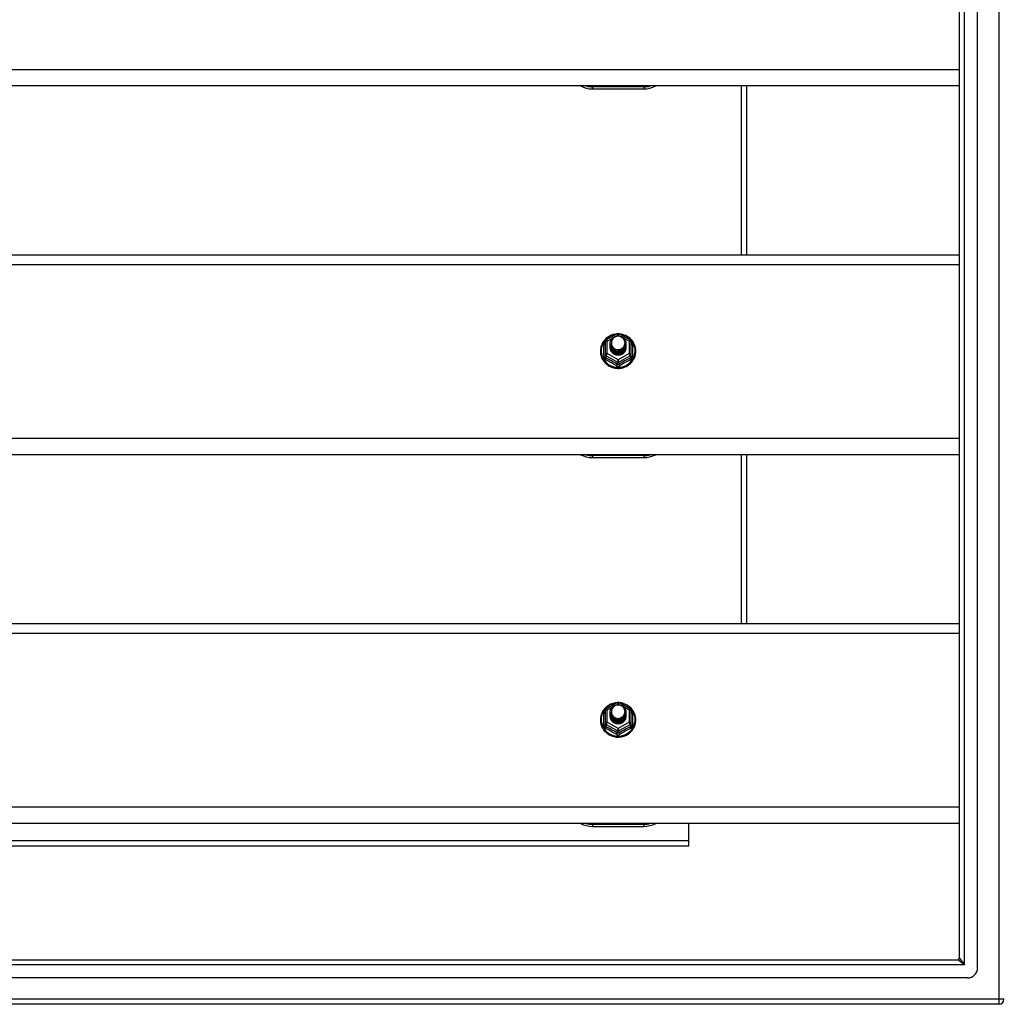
# Model space of a CAD drawing. Header units: inches. Extents: x 96 to 240, y 67 to 108.
# Tile 16 of 33: x 149 to 168, y 68 to 87. Entities that reach past the tile are written whole.
import ezdxf

# ---------------------------------------------------------------- set-up
doc = ezdxf.new("R2010")
doc.units = ezdxf.units.IN
doc.header["$MEASUREMENT"] = 0
doc.layers.add('Visible Edges(ANSI)', color=7, linetype='Continuous', lineweight=25)
doc.layers.add('Visible Tangent Edges(ANSI)', color=7, linetype='Continuous', lineweight=25)

msp = doc.modelspace()

# ---------------------------------------------------------------- linework, layer by layer
at = {"layer": 'Visible Edges(ANSI)'}
for p, q in [((167.596, 68.411), (167.596, 105.993)), ((167.242, 68.599), (167.242, 105.805)), ((167.242, 85.551), (130.608, 85.551)), ((163.108, 82.269), (163.108, 85.551)), ((160.108, 85.495), (161.108, 85.495)), ((130.608, 82.269), (167.242, 82.269)), ((160.354, 80.58), (160.354, 80.341)), ((160.374, 80.615), (160.588, 80.735)), ((160.627, 80.735), (160.841, 80.615)), ((160.862, 80.341), (160.862, 80.58)), ((160.454, 80.549), (160.454, 80.55)), ((160.454, 80.537), (160.454, 80.537)), ((160.454, 80.524), (160.454, 80.525)), ((160.454, 80.512), (160.454, 80.512)), ((160.454, 80.499), (160.454, 80.5)), ((160.454, 80.487), (160.454, 80.487)), ((160.454, 80.474), (160.454, 80.475)), ((160.761, 80.543), (160.761, 80.544)), ((160.761, 80.531), (160.761, 80.531)), ((160.761, 80.518), (160.761, 80.518)), ((160.761, 80.506), (160.761, 80.506)), ((160.761, 80.493), (160.761, 80.493)), ((160.761, 80.48), (160.761, 80.481)), ((160.354, 80.341), (160.354, 80.296)), ((160.59, 80.328), (160.588, 80.319)), ((160.862, 80.296), (160.862, 80.341)), ((167.242, 78.384), (130.608, 78.384)), ((160.108, 78.328), (161.108, 78.328)), ((163.108, 75.102), (163.108, 78.384)), ((130.608, 75.102), (167.242, 75.102)), ((160.374, 73.448), (160.588, 73.568)), ((160.627, 73.568), (160.841, 73.448)), ((160.354, 73.413), (160.354, 73.174)), ((160.454, 73.382), (160.454, 73.383)), ((160.454, 73.37), (160.454, 73.37)), ((160.454, 73.357), (160.454, 73.358)), ((160.454, 73.345), (160.454, 73.345)), ((160.454, 73.332), (160.454, 73.333)), ((160.454, 73.32), (160.454, 73.32)), ((160.454, 73.307), (160.454, 73.308)), ((160.761, 73.376), (160.761, 73.377)), ((160.761, 73.364), (160.761, 73.364)), ((160.761, 73.351), (160.761, 73.351)), ((160.761, 73.339), (160.761, 73.339)), ((160.761, 73.326), (160.761, 73.326)), ((160.761, 73.313), (160.761, 73.314)), ((160.862, 73.174), (160.862, 73.413)), ((160.354, 73.174), (160.354, 73.129)), ((160.59, 73.161), (160.588, 73.152)), ((160.862, 73.129), (160.862, 73.174)), ((167.242, 71.217), (130.608, 71.217)), ((161.983, 70.883), (161.983, 71.217)), ((160.108, 71.161), (161.108, 71.161)), ((161.983, 70.784), (161.983, 70.883)), ((135.233, 70.784), (161.983, 70.784)), ((97.005, 68.568), (167.211, 68.568)), ((167.399, 68.214), (96.816, 68.214)), ((168.009, 67.702), (96.974, 67.702))]:
    msp.add_line(p, q, dxfattribs=at)
at = {"layer": 'Visible Edges(ANSI)', "flags": 128}
for points in [[(160.582, 80.731), (160.557, 80.728), (160.532, 80.724), (160.508, 80.718), (160.485, 80.71), (160.462, 80.7), (160.439, 80.689), (160.418, 80.677), (160.398, 80.663), (160.378, 80.647), (160.36, 80.631), (160.344, 80.613), (160.328, 80.593), (160.314, 80.573), (160.302, 80.552), (160.291, 80.53), (160.282, 80.508), (160.274, 80.485), (160.269, 80.461), (160.265, 80.437), (160.263, 80.413), (160.263, 80.388), (160.264, 80.364), (160.268, 80.34), (160.273, 80.316), (160.28, 80.293), (160.288, 80.27), (160.299, 80.248), (160.311, 80.227), (160.324, 80.206), (160.339, 80.187), (160.356, 80.169), (160.373, 80.151), (160.392, 80.136), (160.412, 80.121), (160.433, 80.108), (160.455, 80.097), (160.478, 80.087), (160.502, 80.079), (160.526, 80.072), (160.55, 80.067), (160.575, 80.064), (160.6, 80.063), (160.625, 80.063), (160.649, 80.065), (160.674, 80.069), (160.698, 80.074), (160.722, 80.081), (160.745, 80.09), (160.768, 80.101), (160.79, 80.113), (160.81, 80.126), (160.83, 80.141), (160.849, 80.157), (160.866, 80.175), (160.882, 80.194), (160.896, 80.213), (160.909, 80.234), (160.921, 80.256), (160.93, 80.278), (160.938, 80.301), (160.945, 80.325), (160.949, 80.349), (160.952, 80.373), (160.953, 80.397)], [(160.475, 80.476), (160.459, 80.515), (160.454, 80.556), (160.462, 80.597), (160.482, 80.634), (160.512, 80.664), (160.55, 80.685), (160.592, 80.695), (160.636, 80.692), (160.677, 80.678), (160.713, 80.653), (160.74, 80.62), (160.757, 80.58), (160.761, 80.537), (160.753, 80.495), (160.733, 80.457), (160.703, 80.426), (160.666, 80.404), (160.623, 80.393), (160.579, 80.394), (160.538, 80.407), (160.502, 80.431), (160.475, 80.463), (160.459, 80.502), (160.454, 80.543)], [(160.492, 80.621), (160.491, 80.618), (160.489, 80.616), (160.488, 80.613), (160.487, 80.611), (160.486, 80.608), (160.485, 80.605), (160.484, 80.603), (160.483, 80.6), (160.482, 80.597), (160.482, 80.595), (160.481, 80.592), (160.48, 80.589), (160.48, 80.586), (160.479, 80.584), (160.479, 80.581), (160.479, 80.578), (160.478, 80.575), (160.478, 80.572), (160.478, 80.57), (160.478, 80.567), (160.478, 80.564), (160.478, 80.561), (160.478, 80.558), (160.478, 80.556)], [(160.494, 80.451), (160.516, 80.433), (160.543, 80.418), (160.571, 80.41), (160.601, 80.406), (160.631, 80.409), (160.66, 80.417), (160.686, 80.431), (160.71, 80.45), (160.728, 80.473), (160.742, 80.499), (160.75, 80.527), (160.752, 80.556), (160.747, 80.585), (160.736, 80.612), (160.72, 80.637), (160.699, 80.658), (160.674, 80.674), (160.645, 80.684), (160.616, 80.688), (160.586, 80.686), (160.557, 80.678), (160.531, 80.664), (160.509, 80.644), (160.492, 80.621)], [(160.953, 80.397), (160.951, 80.428), (160.947, 80.459), (160.939, 80.49), (160.929, 80.52), (160.916, 80.548), (160.9, 80.575), (160.881, 80.601), (160.86, 80.625), (160.837, 80.647), (160.812, 80.667), (160.786, 80.684), (160.757, 80.699), (160.728, 80.711), (160.697, 80.72), (160.666, 80.727), (160.634, 80.731)], [(160.454, 80.549), (160.454, 80.545), (160.454, 80.54), (160.455, 80.536), (160.455, 80.532), (160.456, 80.527), (160.457, 80.523), (160.458, 80.518), (160.459, 80.514), (160.46, 80.51), (160.461, 80.505), (160.463, 80.501), (160.464, 80.497), (160.466, 80.493), (160.468, 80.489), (160.47, 80.485), (160.472, 80.481), (160.474, 80.477), (160.477, 80.473), (160.479, 80.469), (160.482, 80.465), (160.485, 80.462), (160.488, 80.458), (160.491, 80.455), (160.494, 80.451)], [(160.454, 80.537), (160.455, 80.518), (160.459, 80.499), (160.466, 80.481), (160.475, 80.464), (160.486, 80.448), (160.499, 80.433), (160.514, 80.421), (160.531, 80.41), (160.549, 80.402), (160.568, 80.396), (160.588, 80.393), (160.608, 80.392), (160.628, 80.393), (160.647, 80.397), (160.666, 80.404), (160.684, 80.412), (160.701, 80.424), (160.716, 80.437), (160.729, 80.451), (160.741, 80.468), (160.75, 80.486), (160.756, 80.504), (160.76, 80.523), (160.761, 80.543)], [(160.761, 80.537), (160.761, 80.517), (160.757, 80.497), (160.751, 80.478), (160.743, 80.459), (160.732, 80.442), (160.718, 80.427), (160.703, 80.413), (160.686, 80.401), (160.668, 80.392), (160.648, 80.385), (160.628, 80.381), (160.608, 80.379), (160.587, 80.38), (160.567, 80.384), (160.547, 80.391), (160.529, 80.399), (160.512, 80.41), (160.497, 80.424), (160.484, 80.439), (160.473, 80.455), (160.464, 80.473), (160.458, 80.492), (160.455, 80.511), (160.454, 80.531)], [(160.454, 80.524), (160.455, 80.505), (160.459, 80.486), (160.466, 80.468), (160.475, 80.451), (160.486, 80.435), (160.499, 80.421), (160.514, 80.408), (160.531, 80.398), (160.549, 80.39), (160.568, 80.384), (160.588, 80.38), (160.608, 80.379), (160.628, 80.381), (160.647, 80.385), (160.666, 80.391), (160.684, 80.4), (160.701, 80.411), (160.716, 80.424), (160.729, 80.439), (160.741, 80.455), (160.75, 80.473), (160.756, 80.492), (160.76, 80.511), (160.761, 80.531)], [(160.761, 80.525), (160.761, 80.504), (160.757, 80.484), (160.751, 80.465), (160.743, 80.447), (160.732, 80.43), (160.718, 80.414), (160.703, 80.4), (160.686, 80.389), (160.668, 80.38), (160.648, 80.373), (160.628, 80.368), (160.608, 80.367), (160.587, 80.368), (160.567, 80.372), (160.547, 80.378), (160.529, 80.387), (160.512, 80.398), (160.497, 80.411), (160.484, 80.426), (160.473, 80.443), (160.464, 80.46), (160.458, 80.479), (160.455, 80.499), (160.454, 80.518)], [(160.454, 80.512), (160.455, 80.493), (160.459, 80.474), (160.466, 80.456), (160.475, 80.439), (160.486, 80.423), (160.499, 80.408), (160.514, 80.396), (160.531, 80.385), (160.549, 80.377), (160.568, 80.371), (160.588, 80.367), (160.608, 80.366), (160.628, 80.368), (160.647, 80.372), (160.666, 80.379), (160.684, 80.387), (160.701, 80.398), (160.716, 80.412), (160.729, 80.426), (160.741, 80.443), (160.75, 80.46), (160.756, 80.479), (160.76, 80.498), (160.761, 80.518)], [(160.761, 80.512), (160.761, 80.492), (160.757, 80.472), (160.751, 80.453), (160.743, 80.434), (160.732, 80.417), (160.718, 80.402), (160.703, 80.388), (160.686, 80.376), (160.668, 80.367), (160.648, 80.36), (160.628, 80.356), (160.608, 80.354), (160.587, 80.355), (160.567, 80.359), (160.547, 80.365), (160.529, 80.374), (160.512, 80.385), (160.497, 80.398), (160.484, 80.413), (160.473, 80.43), (160.464, 80.448), (160.458, 80.467), (160.455, 80.486), (160.454, 80.506)], [(160.454, 80.499), (160.455, 80.48), (160.459, 80.461), (160.466, 80.443), (160.475, 80.426), (160.486, 80.41), (160.499, 80.396), (160.514, 80.383), (160.531, 80.373), (160.549, 80.364), (160.568, 80.358), (160.588, 80.355), (160.608, 80.354), (160.628, 80.355), (160.647, 80.359), (160.666, 80.366), (160.684, 80.375), (160.701, 80.386), (160.716, 80.399), (160.729, 80.414), (160.741, 80.43), (160.75, 80.448), (160.756, 80.467), (160.76, 80.486), (160.761, 80.506)], [(160.761, 80.499), (160.761, 80.479), (160.757, 80.459), (160.751, 80.44), (160.743, 80.422), (160.732, 80.405), (160.718, 80.389), (160.703, 80.375), (160.686, 80.364), (160.668, 80.354), (160.648, 80.348), (160.628, 80.343), (160.608, 80.342), (160.587, 80.343), (160.567, 80.347), (160.547, 80.353), (160.529, 80.362), (160.512, 80.373), (160.497, 80.386), (160.484, 80.401), (160.473, 80.417), (160.464, 80.435), (160.458, 80.454), (160.455, 80.474), (160.454, 80.493)], [(160.454, 80.487), (160.455, 80.468), (160.459, 80.449), (160.466, 80.431), (160.475, 80.414), (160.486, 80.398), (160.499, 80.383), (160.514, 80.371), (160.531, 80.36), (160.549, 80.352), (160.568, 80.346), (160.588, 80.342), (160.608, 80.341), (160.628, 80.343), (160.647, 80.347), (160.666, 80.353), (160.684, 80.362), (160.701, 80.373), (160.716, 80.386), (160.729, 80.401), (160.741, 80.418), (160.75, 80.435), (160.756, 80.454), (160.76, 80.473), (160.761, 80.493)], [(160.761, 80.487), (160.761, 80.467), (160.757, 80.447), (160.751, 80.427), (160.743, 80.409), (160.732, 80.392), (160.718, 80.376), (160.703, 80.363), (160.686, 80.351), (160.668, 80.342), (160.648, 80.335), (160.628, 80.331), (160.608, 80.329), (160.587, 80.33), (160.567, 80.334), (160.547, 80.34), (160.529, 80.349), (160.512, 80.36), (160.497, 80.373), (160.484, 80.388), (160.473, 80.405), (160.464, 80.423), (160.458, 80.442), (160.455, 80.461), (160.454, 80.481)], [(160.454, 80.474), (160.455, 80.455), (160.459, 80.436), (160.466, 80.418), (160.475, 80.401), (160.486, 80.385), (160.499, 80.371), (160.514, 80.358), (160.531, 80.348), (160.549, 80.339), (160.568, 80.333), (160.588, 80.33), (160.608, 80.329), (160.628, 80.33), (160.647, 80.334), (160.666, 80.341), (160.684, 80.35), (160.701, 80.361), (160.716, 80.374), (160.729, 80.389), (160.741, 80.405), (160.75, 80.423), (160.756, 80.441), (160.76, 80.461), (160.761, 80.48)], [(160.588, 80.319), (160.58, 80.321), (160.572, 80.322), (160.564, 80.325), (160.556, 80.327), (160.549, 80.33), (160.541, 80.333), (160.534, 80.337), (160.527, 80.341), (160.52, 80.346), (160.513, 80.35), (160.507, 80.355), (160.501, 80.361), (160.496, 80.367), (160.49, 80.373), (160.485, 80.379), (160.48, 80.385), (160.476, 80.392), (160.472, 80.399), (160.469, 80.406), (160.466, 80.413), (160.463, 80.421), (160.461, 80.428), (160.459, 80.436), (160.457, 80.444)], [(160.492, 80.49), (160.491, 80.49), (160.491, 80.489), (160.49, 80.489), (160.489, 80.488), (160.489, 80.487), (160.488, 80.487), (160.487, 80.486), (160.486, 80.486), (160.486, 80.485), (160.485, 80.484), (160.484, 80.484), (160.484, 80.483), (160.483, 80.483), (160.482, 80.482), (160.481, 80.481), (160.481, 80.481), (160.48, 80.48), (160.479, 80.48), (160.479, 80.479), (160.478, 80.478), (160.477, 80.478), (160.476, 80.477), (160.476, 80.477), (160.475, 80.476)], [(160.478, 80.556), (160.478, 80.553), (160.478, 80.55), (160.478, 80.547), (160.478, 80.544), (160.478, 80.542), (160.478, 80.539), (160.478, 80.536), (160.479, 80.533), (160.479, 80.53), (160.479, 80.528), (160.48, 80.525), (160.481, 80.522), (160.481, 80.519), (160.482, 80.517), (160.483, 80.514), (160.483, 80.511), (160.484, 80.509), (160.485, 80.506), (160.486, 80.503), (160.487, 80.501), (160.488, 80.498), (160.49, 80.496), (160.491, 80.493), (160.492, 80.49)], [(160.582, 73.564), (160.557, 73.561), (160.532, 73.557), (160.508, 73.551), (160.485, 73.543), (160.462, 73.533), (160.439, 73.522), (160.418, 73.51), (160.398, 73.496), (160.378, 73.48), (160.36, 73.464), (160.344, 73.446), (160.328, 73.426), (160.314, 73.406), (160.302, 73.385), (160.291, 73.363), (160.282, 73.341), (160.274, 73.318), (160.269, 73.294), (160.265, 73.27), (160.263, 73.246), (160.263, 73.221), (160.264, 73.197), (160.268, 73.173), (160.273, 73.149), (160.28, 73.126), (160.288, 73.103), (160.299, 73.081), (160.311, 73.06), (160.324, 73.039), (160.339, 73.02), (160.356, 73.002), (160.373, 72.984), (160.392, 72.969), (160.412, 72.954), (160.433, 72.941), (160.455, 72.93), (160.478, 72.92), (160.502, 72.912), (160.526, 72.905), (160.55, 72.9), (160.575, 72.897), (160.6, 72.896), (160.625, 72.896), (160.649, 72.898), (160.674, 72.902), (160.698, 72.907), (160.722, 72.914), (160.745, 72.923), (160.768, 72.934), (160.79, 72.946), (160.81, 72.959), (160.83, 72.974), (160.849, 72.99), (160.866, 73.008), (160.882, 73.027), (160.896, 73.046), (160.909, 73.067), (160.921, 73.089), (160.93, 73.111), (160.938, 73.134), (160.945, 73.158), (160.949, 73.182), (160.952, 73.206), (160.953, 73.23)], [(160.475, 73.309), (160.459, 73.348), (160.454, 73.389), (160.462, 73.43), (160.482, 73.467), (160.512, 73.497), (160.55, 73.518), (160.592, 73.528), (160.636, 73.525), (160.677, 73.511), (160.713, 73.486), (160.74, 73.453), (160.757, 73.413), (160.761, 73.37), (160.753, 73.328), (160.733, 73.29), (160.703, 73.259), (160.666, 73.237), (160.623, 73.226), (160.579, 73.227), (160.538, 73.24), (160.502, 73.264), (160.475, 73.296), (160.459, 73.335), (160.454, 73.376)], [(160.494, 73.284), (160.516, 73.266), (160.543, 73.251), (160.571, 73.243), (160.601, 73.239), (160.631, 73.242), (160.66, 73.25), (160.686, 73.264), (160.71, 73.283), (160.728, 73.306), (160.742, 73.332), (160.75, 73.36), (160.752, 73.389), (160.747, 73.418), (160.736, 73.445), (160.72, 73.47), (160.699, 73.491), (160.674, 73.507), (160.645, 73.517), (160.616, 73.521), (160.586, 73.519), (160.557, 73.511), (160.531, 73.497), (160.509, 73.477), (160.492, 73.454)], [(160.953, 73.23), (160.951, 73.261), (160.947, 73.292), (160.939, 73.323), (160.929, 73.353), (160.916, 73.381), (160.9, 73.408), (160.881, 73.434), (160.86, 73.458), (160.837, 73.48), (160.812, 73.5), (160.786, 73.517), (160.757, 73.532), (160.728, 73.544), (160.697, 73.553), (160.666, 73.56), (160.634, 73.564)], [(160.454, 73.382), (160.454, 73.378), (160.454, 73.373), (160.455, 73.369), (160.455, 73.365), (160.456, 73.36), (160.457, 73.356), (160.458, 73.351), (160.459, 73.347), (160.46, 73.343), (160.461, 73.338), (160.463, 73.334), (160.464, 73.33), (160.466, 73.326), (160.468, 73.322), (160.47, 73.318), (160.472, 73.314), (160.474, 73.31), (160.477, 73.306), (160.479, 73.302), (160.482, 73.298), (160.485, 73.295), (160.488, 73.291), (160.491, 73.288), (160.494, 73.284)], [(160.454, 73.37), (160.455, 73.351), (160.459, 73.332), (160.466, 73.314), (160.475, 73.297), (160.486, 73.281), (160.499, 73.266), (160.514, 73.254), (160.531, 73.243), (160.549, 73.235), (160.568, 73.229), (160.588, 73.226), (160.608, 73.225), (160.628, 73.226), (160.647, 73.23), (160.666, 73.237), (160.684, 73.245), (160.701, 73.257), (160.716, 73.27), (160.729, 73.284), (160.741, 73.301), (160.75, 73.319), (160.756, 73.337), (160.76, 73.356), (160.761, 73.376)], [(160.761, 73.37), (160.761, 73.35), (160.757, 73.33), (160.751, 73.311), (160.743, 73.292), (160.732, 73.275), (160.718, 73.26), (160.703, 73.246), (160.686, 73.234), (160.668, 73.225), (160.648, 73.218), (160.628, 73.214), (160.608, 73.212), (160.587, 73.213), (160.567, 73.217), (160.547, 73.224), (160.529, 73.232), (160.512, 73.243), (160.497, 73.257), (160.484, 73.272), (160.473, 73.288), (160.464, 73.306), (160.458, 73.325), (160.455, 73.344), (160.454, 73.364)], [(160.454, 73.357), (160.455, 73.338), (160.459, 73.319), (160.466, 73.301), (160.475, 73.284), (160.486, 73.268), (160.499, 73.254), (160.514, 73.241), (160.531, 73.231), (160.549, 73.223), (160.568, 73.217), (160.588, 73.213), (160.608, 73.212), (160.628, 73.214), (160.647, 73.218), (160.666, 73.224), (160.684, 73.233), (160.701, 73.244), (160.716, 73.257), (160.729, 73.272), (160.741, 73.288), (160.75, 73.306), (160.756, 73.325), (160.76, 73.344), (160.761, 73.364)], [(160.761, 73.358), (160.761, 73.337), (160.757, 73.317), (160.751, 73.298), (160.743, 73.28), (160.732, 73.263), (160.718, 73.247), (160.703, 73.233), (160.686, 73.222), (160.668, 73.213), (160.648, 73.206), (160.628, 73.201), (160.608, 73.2), (160.587, 73.201), (160.567, 73.205), (160.547, 73.211), (160.529, 73.22), (160.512, 73.231), (160.497, 73.244), (160.484, 73.259), (160.473, 73.276), (160.464, 73.293), (160.458, 73.312), (160.455, 73.332), (160.454, 73.351)], [(160.454, 73.345), (160.455, 73.326), (160.459, 73.307), (160.466, 73.289), (160.475, 73.272), (160.486, 73.256), (160.499, 73.241), (160.514, 73.229), (160.531, 73.218), (160.549, 73.21), (160.568, 73.204), (160.588, 73.2), (160.608, 73.199), (160.628, 73.201), (160.647, 73.205), (160.666, 73.212), (160.684, 73.22), (160.701, 73.231), (160.716, 73.245), (160.729, 73.259), (160.741, 73.276), (160.75, 73.293), (160.756, 73.312), (160.76, 73.331), (160.761, 73.351)], [(160.761, 73.345), (160.761, 73.325), (160.757, 73.305), (160.751, 73.286), (160.743, 73.267), (160.732, 73.25), (160.718, 73.235), (160.703, 73.221), (160.686, 73.209), (160.668, 73.2), (160.648, 73.193), (160.628, 73.189), (160.608, 73.187), (160.587, 73.188), (160.567, 73.192), (160.547, 73.198), (160.529, 73.207), (160.512, 73.218), (160.497, 73.231), (160.484, 73.246), (160.473, 73.263), (160.464, 73.281), (160.458, 73.3), (160.455, 73.319), (160.454, 73.339)], [(160.454, 73.332), (160.455, 73.313), (160.459, 73.294), (160.466, 73.276), (160.475, 73.259), (160.486, 73.243), (160.499, 73.229), (160.514, 73.216), (160.531, 73.206), (160.549, 73.197), (160.568, 73.191), (160.588, 73.188), (160.608, 73.187), (160.628, 73.188), (160.647, 73.192), (160.666, 73.199), (160.684, 73.208), (160.701, 73.219), (160.716, 73.232), (160.729, 73.247), (160.741, 73.263), (160.75, 73.281), (160.756, 73.3), (160.76, 73.319), (160.761, 73.339)], [(160.761, 73.332), (160.761, 73.312), (160.757, 73.292), (160.751, 73.273), (160.743, 73.255), (160.732, 73.238), (160.718, 73.222), (160.703, 73.208), (160.686, 73.197), (160.668, 73.187), (160.648, 73.181), (160.628, 73.176), (160.608, 73.175), (160.587, 73.176), (160.567, 73.18), (160.547, 73.186), (160.529, 73.195), (160.512, 73.206), (160.497, 73.219), (160.484, 73.234), (160.473, 73.25), (160.464, 73.268), (160.458, 73.287), (160.455, 73.307), (160.454, 73.326)], [(160.454, 73.32), (160.455, 73.301), (160.459, 73.282), (160.466, 73.264), (160.475, 73.247), (160.486, 73.231), (160.499, 73.216), (160.514, 73.204), (160.531, 73.193), (160.549, 73.185), (160.568, 73.179), (160.588, 73.175), (160.608, 73.174), (160.628, 73.176), (160.647, 73.18), (160.666, 73.186), (160.684, 73.195), (160.701, 73.206), (160.716, 73.219), (160.729, 73.234), (160.741, 73.251), (160.75, 73.268), (160.756, 73.287), (160.76, 73.306), (160.761, 73.326)], [(160.761, 73.32), (160.761, 73.3), (160.757, 73.28), (160.751, 73.26), (160.743, 73.242), (160.732, 73.225), (160.718, 73.209), (160.703, 73.196), (160.686, 73.184), (160.668, 73.175), (160.648, 73.168), (160.628, 73.164), (160.608, 73.162), (160.587, 73.163), (160.567, 73.167), (160.547, 73.173), (160.529, 73.182), (160.512, 73.193), (160.497, 73.206), (160.484, 73.221), (160.473, 73.238), (160.464, 73.256), (160.458, 73.275), (160.455, 73.294), (160.454, 73.314)], [(160.454, 73.307), (160.455, 73.288), (160.459, 73.269), (160.466, 73.251), (160.475, 73.234), (160.486, 73.218), (160.499, 73.204), (160.514, 73.191), (160.531, 73.181), (160.549, 73.172), (160.568, 73.166), (160.588, 73.163), (160.608, 73.162), (160.628, 73.163), (160.647, 73.167), (160.666, 73.174), (160.684, 73.183), (160.701, 73.194), (160.716, 73.207), (160.729, 73.222), (160.741, 73.238), (160.75, 73.256), (160.756, 73.274), (160.76, 73.294), (160.761, 73.313)], [(160.492, 73.323), (160.491, 73.323), (160.491, 73.322), (160.49, 73.322), (160.489, 73.321), (160.489, 73.32), (160.488, 73.32), (160.487, 73.319), (160.486, 73.319), (160.486, 73.318), (160.485, 73.317), (160.484, 73.317), (160.484, 73.316), (160.483, 73.316), (160.482, 73.315), (160.481, 73.314), (160.481, 73.314), (160.48, 73.313), (160.479, 73.313), (160.479, 73.312), (160.478, 73.311), (160.477, 73.311), (160.476, 73.31), (160.476, 73.31), (160.475, 73.309)], [(160.492, 73.454), (160.491, 73.451), (160.489, 73.449), (160.488, 73.446), (160.487, 73.444), (160.486, 73.441), (160.485, 73.438), (160.484, 73.436), (160.483, 73.433), (160.482, 73.43), (160.482, 73.428), (160.481, 73.425), (160.48, 73.422), (160.48, 73.419), (160.479, 73.417), (160.479, 73.414), (160.479, 73.411), (160.478, 73.408), (160.478, 73.405), (160.478, 73.403), (160.478, 73.4), (160.478, 73.397), (160.478, 73.394), (160.478, 73.391), (160.478, 73.389)], [(160.478, 73.389), (160.478, 73.386), (160.478, 73.383), (160.478, 73.38), (160.478, 73.377), (160.478, 73.375), (160.478, 73.372), (160.478, 73.369), (160.479, 73.366), (160.479, 73.363), (160.479, 73.361), (160.48, 73.358), (160.481, 73.355), (160.481, 73.352), (160.482, 73.35), (160.483, 73.347), (160.483, 73.344), (160.484, 73.342), (160.485, 73.339), (160.486, 73.336), (160.487, 73.334), (160.488, 73.331), (160.49, 73.329), (160.491, 73.326), (160.492, 73.323)], [(160.588, 73.152), (160.58, 73.154), (160.572, 73.155), (160.564, 73.158), (160.556, 73.16), (160.549, 73.163), (160.541, 73.166), (160.534, 73.17), (160.527, 73.174), (160.52, 73.179), (160.513, 73.183), (160.507, 73.188), (160.501, 73.194), (160.496, 73.2), (160.49, 73.206), (160.485, 73.212), (160.48, 73.218), (160.476, 73.225), (160.472, 73.232), (160.469, 73.239), (160.466, 73.246), (160.463, 73.254), (160.461, 73.261), (160.459, 73.269), (160.457, 73.277)]]:
    msp.add_lwpolyline(points, dxfattribs=at)
at = {"layer": 'Visible Edges(ANSI)'}
for centre, radius, start, end in [((160.108, 85.995), 0.5, 242.5014, 270), ((161.108, 85.995), 0.5, 270, 297.4986), ((160.393, 80.58), 0.0394, 119.1745, 180), ((160.608, 80.7), 0.0394, 60.8255, 119.1745), ((160.822, 80.58), 0.0394, 0, 60.8255), ((160.108, 78.828), 0.5, 242.5014, 270), ((161.108, 78.828), 0.5, 270, 297.4986), ((160.608, 73.533), 0.0394, 60.8255, 119.1745), ((160.393, 73.413), 0.0394, 119.1745, 180), ((160.822, 73.413), 0.0394, 0, 60.8255), ((160.108, 71.661), 0.5, 242.5014, 270), ((161.108, 71.661), 0.5, 270, 297.4986), ((167.211, 68.599), 0.031, 270, 0), ((167.399, 68.411), 0.197, 270, 0), ((168.009, 67.801), 0.099, 270, 0)]:
    msp.add_arc(centre, radius, start, end, dxfattribs=at)
for centre, major_axis, start_param, end_param in [((160.608, 80.556), (0.134, 0), 3.671471, 8.899926), ((160.608, 80.471), (-0.158, 0), 6.032414, 9.675269), ((160.608, 80.551), (0.154, 0), 3.669461, 3.875388), ((160.608, 73.389), (0.134, 0), 3.671471, 8.899926), ((160.608, 73.304), (-0.158, 0), 6.032414, 9.675269), ((160.608, 73.384), (0.154, 0), 3.669461, 3.875388)]:
    msp.add_ellipse(centre, major_axis=major_axis, ratio=0.966998, start_param=start_param, end_param=end_param, dxfattribs=at)
at = {"layer": 'Visible Tangent Edges(ANSI)'}
for p, q in [((168.009, 106.603), (168.009, 67.801)), ((167.341, 68.469), (167.341, 105.935)), ((167.242, 85.865), (130.608, 85.865)), ((163.009, 82.269), (163.009, 85.551)), ((161.108, 85.534), (160.108, 85.534)), ((160.108, 85.534), (160.108, 85.495)), ((161.108, 85.534), (161.108, 85.495)), ((130.608, 82.083), (167.242, 82.083)), ((160.393, 80.59), (160.491, 80.645)), ((160.393, 80.351), (160.393, 80.59)), ((160.576, 80.692), (160.608, 80.71)), ((160.608, 80.71), (160.642, 80.691)), ((160.717, 80.649), (160.822, 80.59)), ((160.822, 80.59), (160.822, 80.351)), ((160.329, 80.293), (160.329, 80.52)), ((160.886, 80.52), (160.886, 80.293)), ((160.373, 80.308), (160.588, 80.188)), ((160.373, 80.263), (160.373, 80.308)), ((160.608, 80.231), (160.393, 80.351)), ((160.588, 80.188), (160.588, 80.143)), ((160.822, 80.351), (160.608, 80.231)), ((160.627, 80.188), (160.842, 80.308)), ((160.627, 80.143), (160.627, 80.188)), ((160.842, 80.308), (160.842, 80.263)), ((167.242, 78.698), (130.608, 78.698)), ((161.108, 78.367), (160.108, 78.367)), ((160.108, 78.367), (160.108, 78.328)), ((161.108, 78.367), (161.108, 78.328)), ((163.009, 75.102), (163.009, 78.384)), ((130.608, 74.916), (167.242, 74.916)), ((160.576, 73.525), (160.608, 73.543)), ((160.608, 73.543), (160.642, 73.524)), ((160.329, 73.126), (160.329, 73.353)), ((160.393, 73.423), (160.491, 73.478)), ((160.393, 73.184), (160.393, 73.423)), ((160.717, 73.482), (160.822, 73.423)), ((160.822, 73.423), (160.822, 73.184)), ((160.886, 73.353), (160.886, 73.126)), ((160.373, 73.141), (160.588, 73.021)), ((160.373, 73.096), (160.373, 73.141)), ((160.608, 73.064), (160.393, 73.184)), ((160.822, 73.184), (160.608, 73.064)), ((160.627, 73.021), (160.842, 73.141)), ((160.842, 73.141), (160.842, 73.096)), ((160.588, 73.021), (160.588, 72.976)), ((160.627, 72.976), (160.627, 73.021)), ((167.242, 71.531), (130.608, 71.531)), ((161.108, 71.2), (160.108, 71.2)), ((160.108, 71.2), (160.108, 71.161)), ((161.108, 71.2), (161.108, 71.161)), ((135.233, 70.883), (161.983, 70.883)), ((167.341, 68.469), (167.211, 68.568)), ((167.242, 68.599), (167.341, 68.469)), ((167.341, 68.469), (96.875, 68.469)), ((168.009, 67.801), (96.207, 67.801)), ((168.009, 67.801), (168.009, 67.702)), ((168.108, 67.801), (168.009, 67.801))]:
    msp.add_line(p, q, dxfattribs=at)
at = {"layer": 'Visible Tangent Edges(ANSI)', "flags": 128}
for points in [[(160.354, 80.573), (160.352, 80.571), (160.35, 80.569), (160.348, 80.567), (160.347, 80.565), (160.345, 80.563), (160.343, 80.561), (160.342, 80.559), (160.341, 80.557), (160.339, 80.555), (160.338, 80.553), (160.337, 80.551), (160.336, 80.548), (160.335, 80.546), (160.334, 80.544), (160.333, 80.541), (160.332, 80.539), (160.332, 80.537), (160.331, 80.534), (160.331, 80.532), (160.33, 80.53), (160.33, 80.527), (160.33, 80.525), (160.33, 80.523), (160.329, 80.52)], [(160.886, 80.52), (160.886, 80.523), (160.886, 80.525), (160.885, 80.527), (160.885, 80.53), (160.885, 80.532), (160.884, 80.534), (160.884, 80.537), (160.883, 80.539), (160.882, 80.541), (160.881, 80.544), (160.881, 80.546), (160.88, 80.548), (160.878, 80.551), (160.877, 80.553), (160.876, 80.555), (160.875, 80.557), (160.873, 80.559), (160.872, 80.561), (160.87, 80.563), (160.869, 80.565), (160.867, 80.567), (160.865, 80.569), (160.863, 80.571), (160.862, 80.573)], [(160.329, 80.293), (160.33, 80.29), (160.33, 80.287), (160.33, 80.283), (160.331, 80.28), (160.331, 80.277), (160.332, 80.274), (160.333, 80.271), (160.334, 80.268), (160.335, 80.265), (160.336, 80.262), (160.338, 80.259), (160.34, 80.256), (160.341, 80.253), (160.343, 80.251), (160.345, 80.248), (160.347, 80.246), (160.349, 80.243), (160.351, 80.241), (160.354, 80.239), (160.356, 80.237), (160.359, 80.235), (160.361, 80.234), (160.364, 80.232), (160.367, 80.231)], [(160.373, 80.263), (160.372, 80.264), (160.371, 80.264), (160.369, 80.265), (160.368, 80.266), (160.367, 80.267), (160.365, 80.268), (160.364, 80.269), (160.363, 80.271), (160.362, 80.272), (160.361, 80.273), (160.36, 80.275), (160.359, 80.276), (160.358, 80.277), (160.357, 80.279), (160.357, 80.281), (160.356, 80.282), (160.356, 80.284), (160.355, 80.285), (160.355, 80.287), (160.354, 80.289), (160.354, 80.291), (160.354, 80.292), (160.354, 80.294), (160.354, 80.296)], [(160.862, 80.296), (160.862, 80.294), (160.861, 80.292), (160.861, 80.291), (160.861, 80.289), (160.861, 80.287), (160.86, 80.285), (160.86, 80.284), (160.859, 80.282), (160.859, 80.281), (160.858, 80.279), (160.857, 80.277), (160.856, 80.276), (160.855, 80.275), (160.854, 80.273), (160.853, 80.272), (160.852, 80.271), (160.851, 80.269), (160.85, 80.268), (160.849, 80.267), (160.847, 80.266), (160.846, 80.265), (160.845, 80.264), (160.843, 80.264), (160.842, 80.263)], [(160.848, 80.231), (160.851, 80.232), (160.854, 80.234), (160.857, 80.235), (160.859, 80.237), (160.862, 80.239), (160.864, 80.241), (160.866, 80.243), (160.868, 80.246), (160.87, 80.248), (160.872, 80.251), (160.874, 80.253), (160.876, 80.256), (160.877, 80.259), (160.879, 80.262), (160.88, 80.265), (160.881, 80.268), (160.882, 80.271), (160.883, 80.274), (160.884, 80.277), (160.885, 80.28), (160.885, 80.283), (160.886, 80.287), (160.886, 80.29), (160.886, 80.293)], [(160.57, 80.117), (160.573, 80.115), (160.576, 80.114), (160.579, 80.112), (160.582, 80.111), (160.585, 80.11), (160.588, 80.109), (160.591, 80.108), (160.595, 80.108), (160.598, 80.107), (160.601, 80.107), (160.604, 80.106), (160.608, 80.106), (160.611, 80.106), (160.614, 80.107), (160.617, 80.107), (160.621, 80.108), (160.624, 80.108), (160.627, 80.109), (160.63, 80.11), (160.633, 80.111), (160.636, 80.112), (160.639, 80.114), (160.642, 80.115), (160.645, 80.117)], [(160.627, 80.143), (160.626, 80.142), (160.624, 80.141), (160.623, 80.141), (160.621, 80.14), (160.62, 80.139), (160.618, 80.139), (160.616, 80.138), (160.615, 80.138), (160.613, 80.138), (160.611, 80.137), (160.609, 80.137), (160.608, 80.137), (160.606, 80.137), (160.604, 80.137), (160.603, 80.138), (160.601, 80.138), (160.599, 80.138), (160.597, 80.139), (160.596, 80.139), (160.594, 80.14), (160.593, 80.141), (160.591, 80.141), (160.589, 80.142), (160.588, 80.143)], [(160.354, 73.406), (160.352, 73.404), (160.35, 73.402), (160.348, 73.4), (160.347, 73.398), (160.345, 73.396), (160.343, 73.394), (160.342, 73.392), (160.341, 73.39), (160.339, 73.388), (160.338, 73.386), (160.337, 73.384), (160.336, 73.381), (160.335, 73.379), (160.334, 73.377), (160.333, 73.374), (160.332, 73.372), (160.332, 73.37), (160.331, 73.367), (160.331, 73.365), (160.33, 73.363), (160.33, 73.36), (160.33, 73.358), (160.33, 73.356), (160.329, 73.353)], [(160.886, 73.353), (160.886, 73.356), (160.886, 73.358), (160.885, 73.36), (160.885, 73.363), (160.885, 73.365), (160.884, 73.367), (160.884, 73.37), (160.883, 73.372), (160.882, 73.374), (160.881, 73.377), (160.881, 73.379), (160.88, 73.381), (160.878, 73.384), (160.877, 73.386), (160.876, 73.388), (160.875, 73.39), (160.873, 73.392), (160.872, 73.394), (160.87, 73.396), (160.869, 73.398), (160.867, 73.4), (160.865, 73.402), (160.863, 73.404), (160.862, 73.406)], [(160.329, 73.126), (160.33, 73.123), (160.33, 73.12), (160.33, 73.116), (160.331, 73.113), (160.331, 73.11), (160.332, 73.107), (160.333, 73.104), (160.334, 73.101), (160.335, 73.098), (160.336, 73.095), (160.338, 73.092), (160.34, 73.089), (160.341, 73.086), (160.343, 73.084), (160.345, 73.081), (160.347, 73.079), (160.349, 73.076), (160.351, 73.074), (160.354, 73.072), (160.356, 73.07), (160.359, 73.068), (160.361, 73.067), (160.364, 73.065), (160.367, 73.064)], [(160.373, 73.096), (160.372, 73.097), (160.371, 73.097), (160.369, 73.098), (160.368, 73.099), (160.367, 73.1), (160.365, 73.101), (160.364, 73.102), (160.363, 73.104), (160.362, 73.105), (160.361, 73.106), (160.36, 73.108), (160.359, 73.109), (160.358, 73.11), (160.357, 73.112), (160.357, 73.114), (160.356, 73.115), (160.356, 73.117), (160.355, 73.118), (160.355, 73.12), (160.354, 73.122), (160.354, 73.124), (160.354, 73.125), (160.354, 73.127), (160.354, 73.129)], [(160.862, 73.129), (160.862, 73.127), (160.861, 73.125), (160.861, 73.124), (160.861, 73.122), (160.861, 73.12), (160.86, 73.118), (160.86, 73.117), (160.859, 73.115), (160.859, 73.114), (160.858, 73.112), (160.857, 73.11), (160.856, 73.109), (160.855, 73.108), (160.854, 73.106), (160.853, 73.105), (160.852, 73.104), (160.851, 73.102), (160.85, 73.101), (160.849, 73.1), (160.847, 73.099), (160.846, 73.098), (160.845, 73.097), (160.843, 73.097), (160.842, 73.096)], [(160.848, 73.064), (160.851, 73.065), (160.854, 73.067), (160.857, 73.068), (160.859, 73.07), (160.862, 73.072), (160.864, 73.074), (160.866, 73.076), (160.868, 73.079), (160.87, 73.081), (160.872, 73.084), (160.874, 73.086), (160.876, 73.089), (160.877, 73.092), (160.879, 73.095), (160.88, 73.098), (160.881, 73.101), (160.882, 73.104), (160.883, 73.107), (160.884, 73.11), (160.885, 73.113), (160.885, 73.116), (160.886, 73.12), (160.886, 73.123), (160.886, 73.126)], [(160.57, 72.95), (160.573, 72.948), (160.576, 72.947), (160.579, 72.945), (160.582, 72.944), (160.585, 72.943), (160.588, 72.942), (160.591, 72.941), (160.595, 72.941), (160.598, 72.94), (160.601, 72.94), (160.604, 72.939), (160.608, 72.939), (160.611, 72.939), (160.614, 72.94), (160.617, 72.94), (160.621, 72.941), (160.624, 72.941), (160.627, 72.942), (160.63, 72.943), (160.633, 72.944), (160.636, 72.945), (160.639, 72.947), (160.642, 72.948), (160.645, 72.95)], [(160.627, 72.976), (160.626, 72.975), (160.624, 72.974), (160.623, 72.974), (160.621, 72.973), (160.62, 72.972), (160.618, 72.972), (160.616, 72.971), (160.615, 72.971), (160.613, 72.971), (160.611, 72.97), (160.609, 72.97), (160.608, 72.97), (160.606, 72.97), (160.604, 72.97), (160.603, 72.971), (160.601, 72.971), (160.599, 72.971), (160.597, 72.972), (160.596, 72.972), (160.594, 72.973), (160.593, 72.974), (160.591, 72.974), (160.589, 72.975), (160.588, 72.976)]]:
    msp.add_lwpolyline(points, dxfattribs=at)
at = {"layer": 'Visible Tangent Edges(ANSI)'}
for centre, start, end in [((160.108, 86.003), 254.5326, 270), ((161.108, 86.003), 270, 285.4674), ((160.108, 78.836), 254.5326, 270), ((161.108, 78.836), 270, 285.4674), ((160.108, 71.669), 254.5326, 270), ((161.108, 71.669), 270, 285.4674)]:
    msp.add_arc(centre, 0.469, start, end, dxfattribs=at)
for centre, major_axis, ratio, start_param, end_param in [((160.608, 80.403), (0.331, 0), 0.966998, 1.708073, 7.716705), ((160.393, 80.58), (-0.0394, 0), 0.254784, 4.712389, 6.283185), ((160.393, 80.58), (-0.0192, 0.0344), 0.127392, 4.936728, 6.283185), ((160.608, 80.7), (-0.0192, 0.0344), 0.127392, 4.936728, 6.283185), ((160.608, 80.7), (0.0192, 0.0344), 0.127392, 0, 1.346458), ((160.822, 80.58), (0.0192, 0.0344), 0.127392, 0, 1.346458), ((160.822, 80.58), (0.0394, 0), 0.254784, 0, 1.570796), ((160.314, 80.536), (0.0394, 0), 0.420933, 5.107073, 6.283185), ((160.901, 80.536), (-0.0394, 0), 0.420933, 0, 1.176113), ((160.314, 80.296), (0.0394, 0), 0.080687, 5.107073, 6.283185), ((160.393, 80.341), (-0.0394, 0), 0.254784, 4.712389, 6.283185), ((160.393, 80.341), (-0.0394, 0), 0.966998, 0, 1.047198), ((160.354, 80.23), (0.0178, 0.0351), 0.295528, 4.874003, 6.050115), ((160.469, 80.006), (0.573, -0.342), 0.220649, 1.524932, 1.878631), ((160.393, 80.341), (-0.0192, -0.0344), 0.127392, 4.48805, 6.058847), ((160.481, 80.027), (-0.605, 0.361), 0.220649, 4.666525, 5.020223), ((160.608, 80.221), (-0.0192, -0.0344), 0.127392, 4.48805, 6.058847), ((160.608, 80.221), (0.0394, 0), 0.966998, 4.18879, 5.235988), ((160.608, 80.221), (0.0192, -0.0344), 0.127392, 0.224339, 1.795135), ((160.735, 80.027), (-0.605, -0.361), 0.220649, 4.404555, 4.758253), ((160.747, 80.006), (0.573, 0.342), 0.220649, 1.262962, 1.61666), ((160.822, 80.341), (0.0394, 0), 0.254784, 0, 1.570796), ((160.822, 80.341), (0.0192, -0.0344), 0.127392, 0.224339, 1.795135), ((160.862, 80.23), (-0.0178, 0.0351), 0.295528, 0.23307, 1.409183), ((160.822, 80.341), (0.0394, 0), 0.966998, 5.235988, 6.283185), ((160.901, 80.296), (-0.0394, 0), 0.080687, 0, 1.176113), ((160.568, 80.11), (0.0205, 0.0336), 0.044718, 0.222707, 1.398819), ((160.647, 80.11), (-0.0205, 0.0336), 0.044718, 4.884366, 6.060479), ((160.608, 73.236), (0.331, 0), 0.966998, 1.708073, 7.716705), ((160.608, 73.533), (-0.0192, 0.0344), 0.127392, 4.936728, 6.283185), ((160.608, 73.533), (0.0192, 0.0344), 0.127392, 0, 1.346458), ((160.314, 73.369), (0.0394, 0), 0.420933, 5.107073, 6.283185), ((160.393, 73.413), (-0.0394, 0), 0.254784, 4.712389, 6.283185), ((160.393, 73.413), (-0.0192, 0.0344), 0.127392, 4.936728, 6.283185), ((160.822, 73.413), (0.0192, 0.0344), 0.127392, 0, 1.346458), ((160.822, 73.413), (0.0394, 0), 0.254784, 0, 1.570796), ((160.901, 73.369), (-0.0394, 0), 0.420933, 0, 1.176113), ((160.314, 73.129), (0.0394, 0), 0.080687, 5.107073, 6.283185), ((160.393, 73.174), (-0.0394, 0), 0.254784, 4.712389, 6.283185), ((160.393, 73.174), (-0.0394, 0), 0.966998, 0, 1.047198), ((160.393, 73.174), (-0.0192, -0.0344), 0.127392, 4.48805, 6.058847), ((160.822, 73.174), (0.0394, 0), 0.254784, 0, 1.570796), ((160.822, 73.174), (0.0192, -0.0344), 0.127392, 0.224339, 1.795135), ((160.822, 73.174), (0.0394, 0), 0.966998, 5.235988, 6.283185), ((160.901, 73.129), (-0.0394, 0), 0.080687, 0, 1.176113), ((160.354, 73.063), (0.0178, 0.0351), 0.295528, 4.874003, 6.050115), ((160.469, 72.839), (0.573, -0.342), 0.220649, 1.524932, 1.878631), ((160.481, 72.86), (-0.605, 0.361), 0.220649, 4.666525, 5.020223), ((160.568, 72.943), (0.0205, 0.0336), 0.044718, 0.222707, 1.398819), ((160.608, 73.054), (-0.0192, -0.0344), 0.127392, 4.48805, 6.058847), ((160.608, 73.054), (0.0394, 0), 0.966998, 4.18879, 5.235988), ((160.608, 73.054), (0.0192, -0.0344), 0.127392, 0.224339, 1.795135), ((160.735, 72.86), (-0.605, -0.361), 0.220649, 4.404555, 4.758253), ((160.647, 72.943), (-0.0205, 0.0336), 0.044718, 4.884366, 6.060479), ((160.747, 72.839), (0.573, 0.342), 0.220649, 1.262962, 1.61666), ((160.862, 73.063), (-0.0178, 0.0351), 0.295528, 0.23307, 1.409183)]:
    msp.add_ellipse(centre, major_axis=major_axis, ratio=ratio, start_param=start_param, end_param=end_param, dxfattribs=at)

doc.saveas('drawing.dxf')
